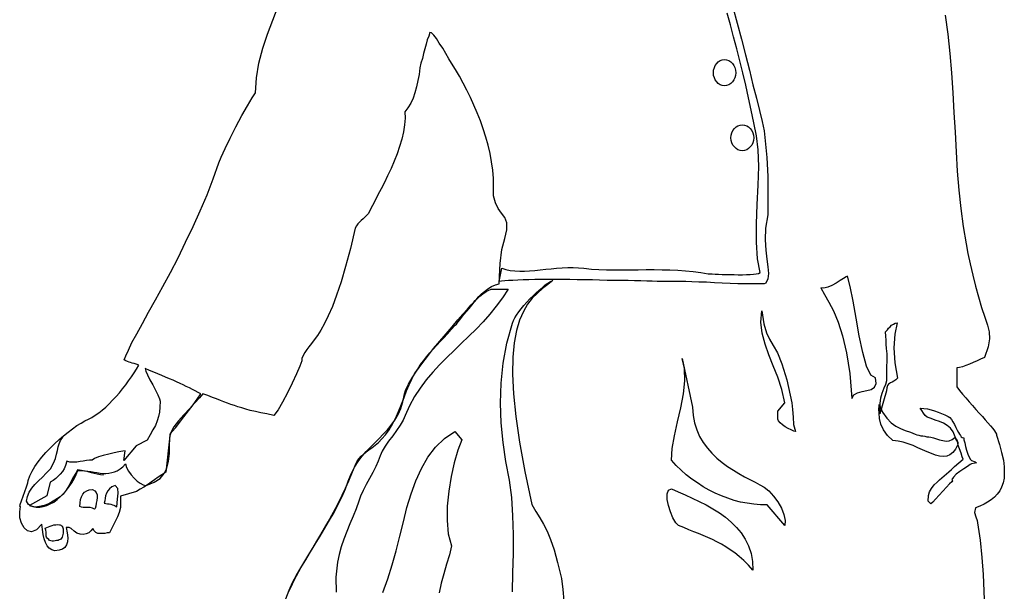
# Model space of a CAD drawing. Header units: millimetres. Extents: x 100.4 to 113.7, y 151.6 to 169.4.
# Tile 10 of 50: x 105.969 to 106.751, y 152.405 to 152.859. Entities that reach past the tile are written whole.
import ezdxf

# ---------------------------------------------------------------- set-up
doc = ezdxf.new("R2010")
doc.units = ezdxf.units.MM

msp = doc.modelspace()

# ---------------------------------------------------------------- linework, layer by layer
at = {"linetype": 'Continuous'}
for points in [[(106.18297, 152.40473), (106.18585, 152.41087), (106.18911, 152.4172), (106.19255, 152.42352), (106.19639, 152.42985), (106.20003, 152.43617), (106.20386, 152.4425), (106.2077, 152.44882), (106.21154, 152.45515), (106.21517, 152.46147), (106.21882, 152.46761), (106.22207, 152.47393), (106.22515, 152.48026), (106.22783, 152.48639), (106.23012, 152.49253), (106.23243, 152.49828), (106.23511, 152.50345), (106.23799, 152.50805), (106.24106, 152.51227), (106.24432, 152.5161), (106.24776, 152.51956), (106.25122, 152.52301), (106.25467, 152.52645), (106.25793, 152.52971), (106.26118, 152.53336), (106.26425, 152.537), (106.26713, 152.54103), (106.26962, 152.54543), (106.27172, 152.55023), (106.27345, 152.5556), (106.27479, 152.56173), (106.27575, 152.56537), (106.27786, 152.56959), (106.28074, 152.57457), (106.28438, 152.57994), (106.2884, 152.58569), (106.29301, 152.59164), (106.2978, 152.59777), (106.30278, 152.60371), (106.30777, 152.60965), (106.31256, 152.61521), (106.31716, 152.62058), (106.32118, 152.62519), (106.32483, 152.62921), (106.3277, 152.63247), (106.32982, 152.63458), (106.33077, 152.63592), (106.33212, 152.63745), (106.33384, 152.63918), (106.33595, 152.64129), (106.33825, 152.6432), (106.34093, 152.64531), (106.34381, 152.64703), (106.34687, 152.64838), (106.34994, 152.64934), (106.35013, 152.65509), (106.35071, 152.66544), (106.35205, 152.67656), (106.35435, 152.68519), (106.35608, 152.69228), (106.35588, 152.69765), (106.35435, 152.70187), (106.35186, 152.7055), (106.34917, 152.70915), (106.34687, 152.71356), (106.34534, 152.71911), (106.34553, 152.7264), (106.34534, 152.73292), (106.34477, 152.73963), (106.34381, 152.74614), (106.34266, 152.75286), (106.34112, 152.75938), (106.33921, 152.76589), (106.33729, 152.77241), (106.33499, 152.77874), (106.33249, 152.78507), (106.32982, 152.7912), (106.32713, 152.79733), (106.32425, 152.80308), (106.32138, 152.80883), (106.31831, 152.8142), (106.31524, 152.81957), (106.31218, 152.82455), (106.31006, 152.8282), (106.30757, 152.83222), (106.30508, 152.83643), (106.3024, 152.84046), (106.3001, 152.84411), (106.29799, 152.84698), (106.29607, 152.84871), (106.29492, 152.8489), (106.29396, 152.84621), (106.29282, 152.84315), (106.29185, 152.83969), (106.29089, 152.83606), (106.28994, 152.83222), (106.28898, 152.82838), (106.28783, 152.82455), (106.28687, 152.82091), (106.2863, 152.81573), (106.28534, 152.81075), (106.28438, 152.80577), (106.28304, 152.80116), (106.2815, 152.79676), (106.27978, 152.79273), (106.27748, 152.78909), (106.27498, 152.78602), (106.27518, 152.78104), (106.27479, 152.77566), (106.27402, 152.77011), (106.27268, 152.76436), (106.27077, 152.75842), (106.26885, 152.75247), (106.26655, 152.74672), (106.26406, 152.74097), (106.26137, 152.73522), (106.25888, 152.72985), (106.2562, 152.72467), (106.25371, 152.71988), (106.25141, 152.71548), (106.24929, 152.71145), (106.24738, 152.708), (106.24604, 152.70513), (106.2445, 152.70359), (106.24316, 152.70224), (106.24182, 152.70091), (106.24029, 152.69957), (106.23914, 152.69822), (106.2378, 152.69688), (106.23664, 152.69535), (106.23568, 152.69362), (106.23185, 152.67732), (106.22802, 152.66314), (106.22438, 152.65087), (106.22073, 152.64033), (106.21747, 152.63132), (106.21421, 152.62384), (106.21115, 152.61771), (106.20828, 152.61253), (106.20559, 152.60812), (106.2031, 152.60467), (106.2008, 152.6018), (106.19888, 152.5993), (106.19716, 152.597), (106.19562, 152.5947), (106.19428, 152.5924), (106.19332, 152.58991), (106.19313, 152.58818), (106.1916, 152.58396), (106.18891, 152.57764), (106.18565, 152.57035), (106.18182, 152.56269), (106.17799, 152.55521), (106.17434, 152.54908), (106.17108, 152.54467), (106.16552, 152.54582), (106.16073, 152.54678), (106.15633, 152.54774), (106.1523, 152.54869), (106.14885, 152.54965), (106.14559, 152.55061), (106.14252, 152.55157), (106.13965, 152.55253), (106.13677, 152.55348), (106.13409, 152.55444), (106.13141, 152.5556), (106.12853, 152.55656), (106.12547, 152.5579), (106.12221, 152.55904), (106.11857, 152.56039), (106.11473, 152.56173), (106.11205, 152.55866), (106.10822, 152.55464), (106.104, 152.55004), (106.09959, 152.54525), (106.09537, 152.54026), (106.09172, 152.53566), (106.08943, 152.53164), (106.08846, 152.52857), (106.08521, 152.49962), (106.08214, 152.49751), (106.07927, 152.49559), (106.07639, 152.49348), (106.07351, 152.49157), (106.07064, 152.48965), (106.06776, 152.48774), (106.06489, 152.48601), (106.06201, 152.48428), (106.04917, 152.48045), (106.04936, 152.47566), (106.04917, 152.47144), (106.04821, 152.46761), (106.04687, 152.46415), (106.04533, 152.4609), (106.0438, 152.45784), (106.04207, 152.45458), (106.04054, 152.45151), (106.03863, 152.45132), (106.03671, 152.45093), (106.03479, 152.45074), (106.03307, 152.45074), (106.03134, 152.45093), (106.02981, 152.4517), (106.02846, 152.45285), (106.02732, 152.45477), (106.02578, 152.45285), (106.02406, 152.45151), (106.02195, 152.45055), (106.01965, 152.45017), (106.01716, 152.45036), (106.01467, 152.45112), (106.01237, 152.45266), (106.01006, 152.45477), (106.00853, 152.45554), (106.00776, 152.45573), (106.00719, 152.45573), (106.00604, 152.45573), (106.00699, 152.45132), (106.00738, 152.44749), (106.00719, 152.44423), (106.00642, 152.44173), (106.00508, 152.43981), (106.00316, 152.43847), (106.00048, 152.43751), (105.99722, 152.43713), (105.99473, 152.4379), (105.99261, 152.43924), (105.99108, 152.44116), (105.98974, 152.44365), (105.98878, 152.44672), (105.98782, 152.45017), (105.98725, 152.454), (105.98668, 152.45821), (105.98246, 152.45381), (105.97863, 152.45228), (105.97537, 152.45285), (105.97268, 152.45534), (105.97057, 152.45898), (105.96942, 152.46339), (105.96923, 152.46798), (105.96981, 152.4724), (105.96923, 152.4722), (105.96961, 152.47393), (105.97057, 152.4768), (105.97191, 152.48045), (105.97326, 152.48428), (105.9746, 152.48792), (105.97556, 152.491), (105.97594, 152.49291), (105.97728, 152.49655), (105.979, 152.50039), (105.98131, 152.50402), (105.9838, 152.50786), (105.98687, 152.5115), (105.98994, 152.51534), (105.99338, 152.51879), (105.99683, 152.52224), (106.00048, 152.5255), (106.00412, 152.52857), (106.00776, 152.53144), (106.01121, 152.53413), (106.01467, 152.53662), (106.01811, 152.53853), (106.02099, 152.54045), (106.02386, 152.54179), (106.02655, 152.54313), (106.02923, 152.54486), (106.03211, 152.54678), (106.03479, 152.54888), (106.03767, 152.55138), (106.04035, 152.55387), (106.04303, 152.55674), (106.04572, 152.55962), (106.0484, 152.56269), (106.05089, 152.56575), (106.05338, 152.56901), (106.05568, 152.57208), (106.05799, 152.57534), (106.0601, 152.57841), (106.06201, 152.58147), (106.06374, 152.58454), (106.06182, 152.58531), (106.0601, 152.58589), (106.05857, 152.58626), (106.05722, 152.58665), (106.05607, 152.58703), (106.05473, 152.58742), (106.05358, 152.58799), (106.05224, 152.58876), (106.05338, 152.59202), (106.0555, 152.59662), (106.05837, 152.60256), (106.0622, 152.60965), (106.06662, 152.61771), (106.0716, 152.62672), (106.07716, 152.63649), (106.08291, 152.64723), (106.08885, 152.65835), (106.09498, 152.67004), (106.10093, 152.68231), (106.10687, 152.69477), (106.11262, 152.70723), (106.11799, 152.72008), (106.12297, 152.73273), (106.12739, 152.74538), (106.12911, 152.74998), (106.13237, 152.75688), (106.13639, 152.76513), (106.14079, 152.77413), (106.14559, 152.78295), (106.15, 152.79081), (106.15383, 152.79714), (106.15651, 152.80098), (106.15728, 152.81305), (106.1592, 152.82474), (106.16226, 152.83643), (106.1661, 152.84775), (106.17012, 152.85886), (106.17434, 152.86998)], [(106.53551, 152.86903), (106.53896, 152.85637), (106.54241, 152.84372), (106.54548, 152.83126), (106.54854, 152.81919), (106.55142, 152.80749), (106.5541, 152.79676), (106.5566, 152.78698), (106.5587, 152.77816), (106.56043, 152.77087), (106.56235, 152.7496), (106.56312, 152.73445), (106.56312, 152.72065), (106.56312, 152.70397), (106.56139, 152.69362), (106.561, 152.68423), (106.56158, 152.67598), (106.56235, 152.66889), (106.5633, 152.66276), (106.56388, 152.65738), (106.5633, 152.65317), (106.56158, 152.64972), (106.56043, 152.64934), (106.55813, 152.64915), (106.55468, 152.64915), (106.55046, 152.64915), (106.54528, 152.64915), (106.53953, 152.64934), (106.5334, 152.64953), (106.52708, 152.64991), (106.52075, 152.6501), (106.51442, 152.65049), (106.50848, 152.65068), (106.50292, 152.65087), (106.49813, 152.65106), (106.4941, 152.65125), (106.49103, 152.65125), (106.48911, 152.65125), (106.48816, 152.65125), (106.48662, 152.65125), (106.48452, 152.65125), (106.48202, 152.65125), (106.47896, 152.65125), (106.47531, 152.65125), (106.47148, 152.65145), (106.46707, 152.65145), (106.46247, 152.65164), (106.45749, 152.65164), (106.45231, 152.65183), (106.44694, 152.65183), (106.44138, 152.65202), (106.43563, 152.65202), (106.42969, 152.65221), (106.42394, 152.65241), (106.4178, 152.65241), (106.41186, 152.65241), (106.40591, 152.65259), (106.40017, 152.65259), (106.39442, 152.65259), (106.38886, 152.65259), (106.38349, 152.65259), (106.37831, 152.65259), (106.37352, 152.65241), (106.36892, 152.65241), (106.3647, 152.65221), (106.36087, 152.65202), (106.35742, 152.65183), (106.35435, 152.65164), (106.35186, 152.65145), (106.34994, 152.65106), (106.35205, 152.6616), (106.35531, 152.66064), (106.35876, 152.65988), (106.3624, 152.6595), (106.36624, 152.65931), (106.37007, 152.65931), (106.37409, 152.6595), (106.37831, 152.65988), (106.38253, 152.66027), (106.38694, 152.66084), (106.39116, 152.66123), (106.39556, 152.6616), (106.39998, 152.66199), (106.40438, 152.66218), (106.4086, 152.66218), (106.41301, 152.66199), (106.41723, 152.6616), (106.42317, 152.66103), (106.42911, 152.66064), (106.43525, 152.66046), (106.44138, 152.66046), (106.44771, 152.66046), (106.45384, 152.66046), (106.46017, 152.66046), (106.46668, 152.66064), (106.47301, 152.66064), (106.47934, 152.66046), (106.48548, 152.66046), (106.4918, 152.66007), (106.49793, 152.65969), (106.50407, 152.65911), (106.51001, 152.65835), (106.51596, 152.6572), (106.5173, 152.6572), (106.51902, 152.6572), (106.52132, 152.65701), (106.52401, 152.65701), (106.52688, 152.65681), (106.52995, 152.65662), (106.53321, 152.65662), (106.53647, 152.65662), (106.53973, 152.65643), (106.54299, 152.65643), (106.54625, 152.65662), (106.54912, 152.65662), (106.5518, 152.65701), (106.55391, 152.6572), (106.55583, 152.65758), (106.55717, 152.65815), (106.55506, 152.66908), (106.5543, 152.68231), (106.5543, 152.69688), (106.55487, 152.71241), (106.55564, 152.72774), (106.55602, 152.74251), (106.55564, 152.75573), (106.5543, 152.76685), (106.55218, 152.7772), (106.55008, 152.78717), (106.54778, 152.79714), (106.54567, 152.80711), (106.54336, 152.81689), (106.54106, 152.82647), (106.53857, 152.83606), (106.53608, 152.84564), (106.53359, 152.85503), (106.53091, 152.86442)], [(106.70401, 152.86289), (106.70612, 152.84775), (106.70766, 152.83241), (106.709, 152.81689), (106.71015, 152.80116), (106.71092, 152.78544), (106.71187, 152.76973), (106.71264, 152.7542), (106.71359, 152.73886), (106.71494, 152.72371), (106.71648, 152.70915), (106.71839, 152.69477), (106.72069, 152.68116), (106.72204, 152.67349), (106.72376, 152.66506), (106.72587, 152.65624), (106.72817, 152.64742), (106.73047, 152.6388), (106.73296, 152.63055), (106.73545, 152.62288), (106.73756, 152.61637), (106.73891, 152.61099), (106.73909, 152.60563), (106.73814, 152.5993), (106.73526, 152.59068), (106.73219, 152.58952), (106.72932, 152.58818), (106.72625, 152.58685), (106.72337, 152.5855), (106.7205, 152.58435), (106.71781, 152.58339), (106.71552, 152.58282), (106.71322, 152.58263), (106.71322, 152.57937), (106.71322, 152.57515), (106.71322, 152.57074), (106.71322, 152.56748), (106.71552, 152.5646), (106.71781, 152.56153), (106.7205, 152.55866), (106.72299, 152.5556), (106.72567, 152.55253), (106.72836, 152.54946), (106.73104, 152.54658), (106.73353, 152.5439), (106.73584, 152.54122), (106.73795, 152.53873), (106.74005, 152.53643), (106.74178, 152.53431), (106.74312, 152.5324), (106.74408, 152.53106), (106.74465, 152.52971), (106.74484, 152.52895), (106.74714, 152.52166), (106.74887, 152.51514), (106.75021, 152.50921), (106.75079, 152.50384), (106.75098, 152.49904), (106.75079, 152.49483), (106.75002, 152.491), (106.74887, 152.48754), (106.74734, 152.48467), (106.74542, 152.48198), (106.74312, 152.47968), (106.74063, 152.47757), (106.73775, 152.47566), (106.73488, 152.47413), (106.73162, 152.47259), (106.72817, 152.47124), (106.7274, 152.46761), (106.72836, 152.46415), (106.72951, 152.4611), (106.7297, 152.45937), (106.73181, 152.44556), (106.73315, 152.43176), (106.73411, 152.41834), (106.73469, 152.40512), (106.73526, 152.3917)], [(106.5288, 152.82743), (106.53052, 152.82724), (106.53225, 152.82666), (106.53378, 152.8257), (106.53513, 152.82436), (106.53627, 152.82282), (106.53704, 152.8211), (106.53762, 152.81919), (106.53781, 152.81708), (106.53762, 152.81496), (106.53704, 152.81305), (106.53627, 152.81133), (106.53513, 152.80979), (106.53378, 152.80845), (106.53225, 152.80749), (106.53052, 152.80691), (106.5288, 152.80672), (106.52708, 152.80691), (106.52535, 152.80749), (106.52382, 152.80845), (106.52266, 152.80979), (106.52152, 152.81133), (106.52075, 152.81305), (106.52017, 152.81496), (106.51998, 152.81708), (106.52017, 152.81919), (106.52075, 152.8211), (106.52152, 152.82282), (106.52266, 152.82436), (106.52382, 152.8257), (106.52535, 152.82666), (106.52708, 152.82724), (106.5288, 152.82743)], [(106.54299, 152.77566), (106.54471, 152.77548), (106.54644, 152.7749), (106.54797, 152.77394), (106.54931, 152.7726), (106.55046, 152.77107), (106.55123, 152.76934), (106.5518, 152.76743), (106.552, 152.76531), (106.5518, 152.76321), (106.55123, 152.76129), (106.55046, 152.75957), (106.54931, 152.75803), (106.54797, 152.75669), (106.54644, 152.75573), (106.54471, 152.75516), (106.54299, 152.75496), (106.54126, 152.75516), (106.53953, 152.75573), (106.538, 152.75669), (106.53666, 152.75803), (106.53551, 152.75957), (106.53474, 152.76129), (106.53417, 152.76321), (106.53397, 152.76531), (106.53417, 152.76743), (106.53474, 152.76934), (106.53551, 152.77107), (106.53666, 152.7726), (106.538, 152.77394), (106.53953, 152.7749), (106.54126, 152.77548), (106.54299, 152.77566)], [(106.60529, 152.64608), (106.60816, 152.64071), (106.61161, 152.63477), (106.61525, 152.62768), (106.61909, 152.61886), (106.62254, 152.60793), (106.6258, 152.59451), (106.62829, 152.57803), (106.62982, 152.55809), (106.63155, 152.56096), (106.63442, 152.56269), (106.63807, 152.56365), (106.64171, 152.56442), (106.64516, 152.56537), (106.64785, 152.56709), (106.64919, 152.56998), (106.6488, 152.57457), (106.64497, 152.57668), (106.64152, 152.58378), (106.63864, 152.5947), (106.63577, 152.60793), (106.63328, 152.62193), (106.63098, 152.63554), (106.62868, 152.64703), (106.62656, 152.65528), (106.62542, 152.65471), (106.6233, 152.65355), (106.62063, 152.65183), (106.61737, 152.64991), (106.61411, 152.64799), (106.61085, 152.64666), (106.60778, 152.64589), (106.60529, 152.64608)], [(106.18048, 152.39898), (106.18316, 152.40569), (106.18585, 152.41202), (106.18891, 152.41777), (106.19237, 152.42352), (106.19562, 152.42889), (106.19888, 152.43425), (106.20214, 152.43963), (106.20521, 152.4448), (106.20828, 152.44998), (106.21134, 152.45515), (106.21421, 152.46014), (106.2171, 152.46531), (106.21997, 152.47067), (106.22265, 152.47585), (106.22533, 152.48141), (106.22802, 152.48697), (106.23051, 152.49272), (106.23301, 152.49866), (106.2355, 152.50479), (106.23684, 152.50786), (106.23837, 152.51017), (106.24029, 152.51227), (106.2422, 152.514), (106.24432, 152.51572), (106.24642, 152.51726), (106.24892, 152.51898), (106.25141, 152.52109), (106.25409, 152.52319), (106.25677, 152.52608), (106.25965, 152.52934), (106.26253, 152.53336), (106.2654, 152.53815), (106.26846, 152.54409), (106.27135, 152.551), (106.27441, 152.55904), (106.27633, 152.56422), (106.27844, 152.56901), (106.28054, 152.57342), (106.28266, 152.57764), (106.28496, 152.58129), (106.28726, 152.58492), (106.28975, 152.58818), (106.29243, 152.59144), (106.29492, 152.59451), (106.29761, 152.59739), (106.30029, 152.60046), (106.30317, 152.60333), (106.30604, 152.60639), (106.30892, 152.60946), (106.31179, 152.61291), (106.31486, 152.61637), (106.31601, 152.61732), (106.31716, 152.61886), (106.31869, 152.62058), (106.32023, 152.62269), (106.32195, 152.62499), (106.32387, 152.62729), (106.32598, 152.62978), (106.32809, 152.63228), (106.33019, 152.63477), (106.3323, 152.63707), (106.33461, 152.63937), (106.33691, 152.64129), (106.33921, 152.64282), (106.34131, 152.64397), (106.34361, 152.64493), (106.34573, 152.64512), (106.35704, 152.64512), (106.35262, 152.63803), (106.34764, 152.63151), (106.34247, 152.62519), (106.3371, 152.61904), (106.33154, 152.61311), (106.32579, 152.60755), (106.31984, 152.6018), (106.31409, 152.59624), (106.30834, 152.59068), (106.30259, 152.58492), (106.29722, 152.57898), (106.29205, 152.57285), (106.28706, 152.56633), (106.28266, 152.55962), (106.27863, 152.55234), (106.27518, 152.54467), (106.27365, 152.54083), (106.27135, 152.537), (106.26846, 152.53278), (106.2654, 152.52857), (106.26214, 152.52435), (106.25927, 152.52013), (106.25697, 152.5163), (106.25544, 152.51247), (106.2539, 152.50844), (106.25198, 152.50422), (106.24949, 152.49943), (106.247, 152.49463), (106.24432, 152.48984), (106.24201, 152.48505), (106.2399, 152.48064), (106.23856, 152.47662), (106.23627, 152.47048), (106.23396, 152.46454), (106.23147, 152.45841), (106.22898, 152.45247), (106.22668, 152.44633), (106.22457, 152.4402), (106.22284, 152.43425), (106.2215, 152.42812), (106.22035, 152.41604), (106.22054, 152.40416)], [(106.36048, 152.40454), (106.36087, 152.4195), (106.36125, 152.43483), (106.36125, 152.44998), (106.36087, 152.46492), (106.35991, 152.47949), (106.35818, 152.4933), (106.35531, 152.50805), (106.35301, 152.52319), (106.35147, 152.53873), (106.3509, 152.55444), (106.35147, 152.57035), (106.35301, 152.58626), (106.35608, 152.60218), (106.36048, 152.61809), (106.36125, 152.62001), (106.3624, 152.62212), (106.36374, 152.62442), (106.36547, 152.62691), (106.36739, 152.6294), (106.3695, 152.63208), (106.37179, 152.63458), (106.37429, 152.63726), (106.37678, 152.63975), (106.37927, 152.64224), (106.38177, 152.64436), (106.38425, 152.64646), (106.38656, 152.64838), (106.38867, 152.64991), (106.39077, 152.65106), (106.3925, 152.65202)], [(106.3925, 152.65202), (106.38847, 152.64876), (106.38425, 152.6455), (106.38023, 152.64186), (106.37621, 152.63784), (106.37237, 152.63304), (106.36911, 152.62729), (106.36604, 152.62039), (106.36355, 152.61215), (106.36183, 152.60237), (106.36068, 152.59087), (106.36048, 152.57745), (106.36125, 152.56192), (106.36317, 152.5439), (106.36604, 152.52339), (106.37026, 152.50019), (106.37582, 152.47393), (106.37908, 152.46837), (106.38215, 152.46339), (106.38502, 152.45821), (106.3879, 152.45266), (106.39058, 152.44614), (106.39346, 152.4379), (106.39633, 152.42774), (106.3994, 152.41508), (106.40036, 152.40626), (106.40132, 152.39726)], [(106.55851, 152.62786), (106.56005, 152.61751), (106.56216, 152.61042), (106.56465, 152.60525), (106.56752, 152.60026), (106.57078, 152.59432), (106.57442, 152.58569), (106.57826, 152.57285), (106.58229, 152.55464), (106.58286, 152.54927), (106.58324, 152.54333), (106.58362, 152.53739), (106.58516, 152.53201), (106.58382, 152.53221), (106.5817, 152.53317), (106.5794, 152.53431), (106.57711, 152.53566), (106.57481, 152.53719), (106.57289, 152.53873), (106.57174, 152.54026), (106.57117, 152.5416), (106.57117, 152.54812), (106.57673, 152.55464), (106.57442, 152.56518), (106.57117, 152.57496), (106.56752, 152.58416), (106.56407, 152.59278), (106.561, 152.60141), (106.5587, 152.61004), (106.55774, 152.61867), (106.55851, 152.62786)], [(106.66586, 152.61828), (106.66395, 152.60927), (106.66318, 152.59834), (106.66395, 152.58646), (106.66625, 152.57438), (106.66472, 152.57285), (106.66318, 152.57189), (106.66184, 152.57112), (106.6605, 152.57055), (106.65915, 152.56959), (106.6582, 152.56844), (106.65762, 152.56672), (106.65743, 152.56422), (106.65206, 152.54601), (106.65225, 152.54984), (106.65245, 152.55425), (106.65302, 152.55866), (106.65398, 152.5625), (106.65571, 152.56672), (106.65685, 152.5694), (106.65762, 152.57247), (106.65781, 152.57764), (106.65801, 152.59374), (106.65743, 152.59777), (106.65724, 152.60122), (106.65705, 152.60448), (106.65685, 152.60755), (106.65667, 152.61099), (106.65724, 152.61176), (106.6582, 152.61272), (106.65915, 152.61407), (106.6603, 152.61521), (106.66146, 152.61637), (106.66299, 152.61732), (106.66433, 152.61809), (106.66586, 152.61828)], [(106.50349, 152.55118), (106.50388, 152.54467), (106.50502, 152.53873), (106.50675, 152.53317), (106.50905, 152.52799), (106.51193, 152.52319), (106.51519, 152.51879), (106.51883, 152.51457), (106.52286, 152.51074), (106.52708, 152.50728), (106.53129, 152.50402), (106.53589, 152.50115), (106.5403, 152.49847), (106.54471, 152.49597), (106.54892, 152.49367), (106.55314, 152.49157), (106.55698, 152.48965), (106.56043, 152.48774), (106.56407, 152.48467), (106.56771, 152.48064), (106.57117, 152.47604), (106.57404, 152.47106), (106.57596, 152.46607), (106.57711, 152.46129), (106.57673, 152.45726), (106.56273, 152.47355), (106.55736, 152.47374), (106.55218, 152.47413), (106.54682, 152.47489), (106.54164, 152.47585), (106.53647, 152.47719), (106.53148, 152.47892), (106.52631, 152.48083), (106.52152, 152.48294), (106.51653, 152.48524), (106.51193, 152.48792), (106.50733, 152.491), (106.50292, 152.49406), (106.49851, 152.49751), (106.49449, 152.50115), (106.49046, 152.50499), (106.48662, 152.50921), (106.48739, 152.5184), (106.48911, 152.52857), (106.49161, 152.53949), (106.4941, 152.55081), (106.49621, 152.56192), (106.49736, 152.57227), (106.49717, 152.58186), (106.49525, 152.58991), (106.50349, 152.55118)], [(106.06872, 152.58186), (106.06929, 152.57994), (106.07064, 152.57687), (106.07255, 152.57304), (106.07485, 152.56901), (106.07697, 152.56479), (106.07888, 152.56096), (106.08023, 152.5579), (106.0808, 152.55598), (106.08061, 152.55138), (106.08023, 152.54735), (106.07946, 152.54371), (106.07831, 152.54026), (106.07697, 152.53681), (106.07505, 152.53317), (106.07294, 152.52934), (106.07045, 152.52512), (106.06163, 152.52052), (106.05185, 152.50882), (106.05301, 152.51649), (106.05109, 152.5163), (106.04802, 152.51572), (106.04419, 152.51496), (106.03997, 152.514), (106.03556, 152.51284), (106.03172, 152.5117), (106.02866, 152.51054), (106.02674, 152.50921), (106.02463, 152.50901), (106.02214, 152.50882), (106.01965, 152.50844), (106.01716, 152.50805), (106.01447, 152.50767), (106.01178, 152.50767), (106.00911, 152.50767), (106.00661, 152.50824), (106.00565, 152.50499), (106.0045, 152.5023), (106.00316, 152.5), (106.00143, 152.49809), (105.99971, 152.49636), (105.9978, 152.49463), (105.99568, 152.4931), (105.99338, 152.49157), (105.99089, 152.48083), (105.9769, 152.47316), (105.97959, 152.4722), (105.98226, 152.47182), (105.98514, 152.47182), (105.98782, 152.4722), (105.9907, 152.47316), (105.99338, 152.47431), (105.99626, 152.47585), (105.99894, 152.47796), (106.00143, 152.48006), (106.00393, 152.48256), (106.00642, 152.48524), (106.00853, 152.48811), (106.01064, 152.49118), (106.01237, 152.49425), (106.01409, 152.4977), (106.01543, 152.50096), (106.01811, 152.50096), (106.0206, 152.50058), (106.02329, 152.50039), (106.02578, 152.5), (106.02828, 152.49962), (106.03058, 152.49923), (106.03307, 152.49885), (106.03537, 152.49866), (106.03767, 152.49866), (106.03997, 152.49885), (106.04227, 152.49923), (106.04457, 152.49981), (106.04668, 152.50077), (106.04898, 152.50211), (106.05109, 152.50384), (106.0532, 152.50614), (106.05415, 152.50326), (106.05568, 152.50039), (106.0578, 152.49751), (106.0601, 152.49483), (106.0624, 152.49253), (106.06489, 152.4908), (106.06738, 152.48946), (106.06968, 152.48907), (106.07601, 152.49157), (106.0808, 152.49463), (106.08406, 152.49847), (106.08617, 152.50288), (106.08732, 152.50824), (106.08809, 152.51438), (106.08828, 152.52166), (106.08866, 152.52971), (106.09039, 152.53182), (106.09307, 152.53508), (106.09614, 152.53911), (106.09959, 152.54352), (106.10323, 152.54831), (106.10687, 152.5531), (106.11013, 152.5577), (106.11301, 152.56173), (106.11089, 152.56288), (106.1086, 152.56422), (106.10649, 152.56537), (106.104, 152.56652), (106.1015, 152.56768), (106.09901, 152.56901), (106.09652, 152.57017), (106.09384, 152.57131), (106.09096, 152.57265), (106.08809, 152.57381), (106.08502, 152.57515), (106.08195, 152.57649), (106.07888, 152.57764), (106.07562, 152.57898), (106.07218, 152.58052), (106.06872, 152.58186)], [(106.65149, 152.5533), (106.65436, 152.54716), (106.65762, 152.54256), (106.66107, 152.53892), (106.66472, 152.53623), (106.66855, 152.53431), (106.67238, 152.53259), (106.67641, 152.53125), (106.68024, 152.52971), (106.68158, 152.52934), (106.68312, 152.52895), (106.68465, 152.52857), (106.68619, 152.52838), (106.68791, 152.52818), (106.68945, 152.5278), (106.69098, 152.52761), (106.69251, 152.52741), (106.69481, 152.52684), (106.69711, 152.52608), (106.69961, 152.52531), (106.70229, 152.52473), (106.70478, 152.52435), (106.70727, 152.52454), (106.70957, 152.5255), (106.71168, 152.52722), (106.71264, 152.52588), (106.71359, 152.52454), (106.71418, 152.52319), (106.71418, 152.52224), (106.71398, 152.52339), (106.71341, 152.52473), (106.71245, 152.52608), (106.71187, 152.52761), (106.71034, 152.53164), (106.70823, 152.53451), (106.70554, 152.53681), (106.70267, 152.53853), (106.69941, 152.53987), (106.69615, 152.54103), (106.69289, 152.54218), (106.68983, 152.54333), (106.6881, 152.54467), (106.68676, 152.54658), (106.68542, 152.54869), (106.68427, 152.55042), (106.68714, 152.55023), (106.69002, 152.54984), (106.69289, 152.54908), (106.69558, 152.54831), (106.69845, 152.54716), (106.70114, 152.5462), (106.70382, 152.54505), (106.70631, 152.5439), (106.70766, 152.54295), (106.709, 152.54141), (106.71015, 152.53949), (106.7113, 152.53739), (106.71245, 152.53508), (106.71359, 152.53297), (106.71456, 152.53106), (106.71552, 152.52971), (106.71628, 152.52875), (106.71685, 152.5278), (106.71762, 152.52722), (106.71878, 152.52684), (106.71897, 152.52531), (106.71954, 152.52282), (106.72011, 152.51994), (106.72107, 152.51706), (106.72204, 152.514), (106.72318, 152.5115), (106.72414, 152.50978), (106.72491, 152.50882), (106.72779, 152.50786), (106.72893, 152.50709), (106.72797, 152.50671), (106.72491, 152.50614), (106.72376, 152.50556), (106.72165, 152.50422), (106.71878, 152.5023), (106.71571, 152.50019), (106.71283, 152.49789), (106.71053, 152.49559), (106.70938, 152.49387), (106.70976, 152.49272), (106.70919, 152.49195), (106.70746, 152.49023), (106.70497, 152.48754), (106.7021, 152.48448), (106.69922, 152.48122), (106.69635, 152.47815), (106.69424, 152.47585), (106.6927, 152.47431), (106.69059, 152.47642), (106.69079, 152.48102), (106.69155, 152.48409), (106.69309, 152.48658), (106.69539, 152.48946), (106.69768, 152.49157), (106.69961, 152.49348), (106.70133, 152.49521), (106.70324, 152.49674), (106.70497, 152.49828), (106.70689, 152.49981), (106.709, 152.50173), (106.71149, 152.50402), (106.7182, 152.50997), (106.71743, 152.51189), (106.71667, 152.51476), (106.71552, 152.51802), (106.71418, 152.52166), (106.71226, 152.51783), (106.71015, 152.51514), (106.70785, 152.51342), (106.70536, 152.51227), (106.70248, 152.51208), (106.69961, 152.51227), (106.69635, 152.51304), (106.69309, 152.51438), (106.68963, 152.51572), (106.68599, 152.51745), (106.68235, 152.51898), (106.67851, 152.5207), (106.67468, 152.52224), (106.67066, 152.52339), (106.66663, 152.52435), (106.6626, 152.52473), (106.6582, 152.52875), (106.65513, 152.53317), (106.65302, 152.53777), (106.65187, 152.54236), (106.65149, 152.54639), (106.65129, 152.54984), (106.65149, 152.55214), (106.65149, 152.5533)], [(106.03575, 152.49732), (106.03326, 152.49751), (106.03077, 152.49789), (106.02846, 152.49847), (106.02616, 152.49904), (106.02367, 152.49981), (106.02118, 152.50039), (106.0183, 152.50096), (106.01504, 152.50135), (106.01371, 152.49885), (106.01198, 152.49579), (106.01006, 152.49233), (106.00815, 152.48869), (106.00604, 152.48524), (106.00373, 152.48218), (106.00143, 152.48006), (105.99933, 152.47872), (105.99587, 152.47642), (105.99224, 152.4745), (105.98859, 152.47297), (105.98495, 152.4722), (105.9815, 152.47182), (105.97843, 152.47259), (105.97613, 152.47393), (105.9746, 152.47662), (105.97537, 152.48026), (105.9767, 152.48371), (105.97882, 152.48678), (105.98131, 152.48984), (105.98418, 152.49272), (105.98725, 152.49559), (105.99032, 152.49885), (105.99358, 152.5023), (105.99607, 152.50671), (105.9976, 152.51054), (105.99856, 152.514), (105.99913, 152.51687), (105.99971, 152.51975), (106.00048, 152.52224), (106.00163, 152.52473), (106.00355, 152.52741)], [(106.25754, 152.40396), (106.26157, 152.4147), (106.26502, 152.42582), (106.26809, 152.43713), (106.27096, 152.44863), (106.27384, 152.46014), (106.27671, 152.47144), (106.28016, 152.48236), (106.2838, 152.49272), (106.28822, 152.50249), (106.2932, 152.5115), (106.29933, 152.51936), (106.30643, 152.52626), (106.31467, 152.53182), (106.32023, 152.52531), (106.31716, 152.51706), (106.31428, 152.50709), (106.31179, 152.49617), (106.30988, 152.48448), (106.30873, 152.47259), (106.30853, 152.4611), (106.30949, 152.45055), (106.31199, 152.44116), (106.31045, 152.43387), (106.30815, 152.42639), (106.30585, 152.41892), (106.30374, 152.41144), (106.30221, 152.40378)], [(106.03633, 152.47489), (106.03767, 152.4747), (106.03901, 152.4745), (106.04016, 152.47431), (106.0415, 152.47413), (106.04284, 152.47374), (106.04399, 152.47336), (106.04515, 152.47278), (106.04629, 152.47201), (106.04687, 152.47815), (106.04745, 152.48294), (106.04725, 152.48658), (106.04515, 152.48907), (106.04246, 152.48792), (106.04054, 152.48639), (106.0392, 152.48467), (106.03824, 152.48294), (106.03747, 152.48083), (106.0371, 152.47892), (106.03671, 152.4768), (106.03633, 152.47489)], [(106.02693, 152.48582), (106.02885, 152.48485), (106.03, 152.48352), (106.03077, 152.4816), (106.03077, 152.47949), (106.03058, 152.47719), (106.03, 152.47489), (106.02962, 152.47259), (106.02904, 152.47067), (106.02866, 152.47029), (106.02693, 152.47106), (106.02521, 152.47144), (106.02386, 152.47144), (106.02233, 152.47144), (106.02099, 152.47144), (106.01965, 152.47144), (106.0183, 152.47182), (106.01697, 152.4724), (106.01716, 152.47527), (106.01754, 152.47776), (106.0183, 152.48006), (106.01946, 152.48198), (106.0208, 152.48371), (106.02252, 152.48485), (106.02444, 152.48562), (106.02693, 152.48582)], [(106.48662, 152.48639), (106.492, 152.4839), (106.49755, 152.4816), (106.50311, 152.47892), (106.50867, 152.47623), (106.51423, 152.47355), (106.5196, 152.47048), (106.52478, 152.46722), (106.52957, 152.46377), (106.53417, 152.45994), (106.53839, 152.45573), (106.54203, 152.45132), (106.54528, 152.44633), (106.54778, 152.44097), (106.54988, 152.43502), (106.55104, 152.42869), (106.55142, 152.4216), (106.54778, 152.42563), (106.54413, 152.42927), (106.54049, 152.43253), (106.53704, 152.43541), (106.5334, 152.4379), (106.52995, 152.4402), (106.5265, 152.4423), (106.52286, 152.44423), (106.51922, 152.44595), (106.51557, 152.44768), (106.51193, 152.44921), (106.50828, 152.45074), (106.50445, 152.45228), (106.50043, 152.45381), (106.4964, 152.45554), (106.49218, 152.45726), (106.49007, 152.45937), (106.48777, 152.46319), (106.48585, 152.46798), (106.48432, 152.47297), (106.48336, 152.47796), (106.48318, 152.48236), (106.48432, 152.48524), (106.48662, 152.48639)], [(105.98936, 152.45496), (105.9907, 152.45554), (105.99204, 152.45611), (105.99338, 152.45668), (105.99492, 152.45726), (105.99645, 152.45764), (105.99799, 152.45784), (105.99933, 152.45803), (106.00086, 152.45784), (106.00143, 152.45764), (106.00201, 152.45745), (106.00239, 152.45707), (106.00297, 152.45688), (106.00373, 152.45458), (106.00373, 152.45112), (106.00297, 152.44786), (106.00163, 152.44595), (106.00067, 152.44576), (105.99971, 152.44537), (105.99856, 152.44519), (105.99741, 152.44499), (105.99607, 152.4448), (105.99492, 152.4448), (105.99396, 152.44499), (105.993, 152.44537), (105.99224, 152.44595), (105.99128, 152.44691), (105.99051, 152.44806), (105.99012, 152.44882), (105.99012, 152.45055), (105.99012, 152.45189), (105.98994, 152.45342), (105.98936, 152.45496)]]:
    msp.add_lwpolyline(points, dxfattribs=at)

doc.saveas('drawing.dxf')
